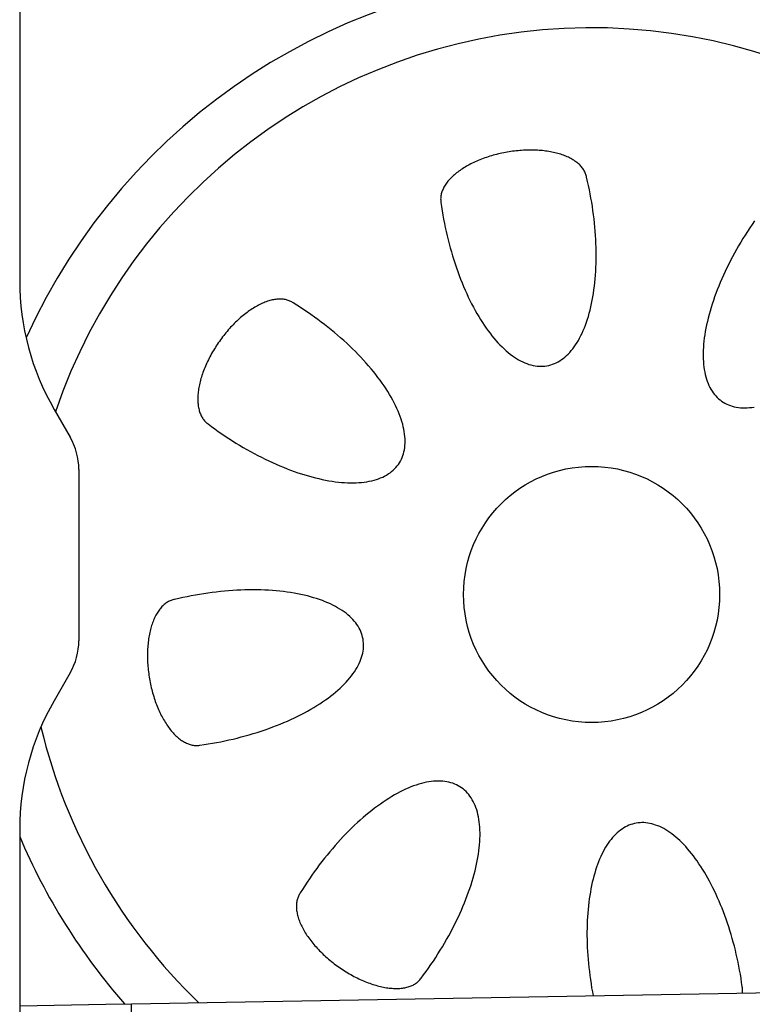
# Model space of a CAD drawing. Extents: x 1073 to 6773, y 5641 to 12616.
# Tile 50 of 69: x 4608 to 4893, y 8348 to 8731. Entities that reach past the tile are written whole.
import ezdxf

# ---------------------------------------------------------------- set-up
doc = ezdxf.new("R2010")
doc.units = 0
doc.layers.get('0').update_dxf_attribs({"linetype": 'CONTINUOUS'})
doc.layers.add('CAR', color=10, linetype='CONTINUOUS')

msp = doc.modelspace()

# ---------------------------------------------------------------- linework, layer by layer
for p, q in [((4607.57, 10339.48), (4607.57, 8629.11)), ((4620.96, 8579.11), (4627.22, 8568.28)), ((4630.57, 8555.78), (4630.57, 8489.18)), ((4627.22, 8476.68), (4620.96, 8465.85)), ((4607.57, 8415.85), (4607.57, 8264.54)), ((4651.05, 8348.01), (6015.84, 8371.83)), ((4607.57, 8347.25), (4641.05, 8347.84)), ((4641.05, 8347.84), (4651.05, 8348.01)), ((4651.19, 8340.01), (4651.05, 8348.01))]:
    msp.add_line(p, q)
for centre, radius, start, end in [((4707.57, 8629.11), 100, 180, 210), ((4605.57, 8555.78), 25, 0, 30), ((4605.57, 8489.18), 25, 330, 0), ((4707.57, 8415.85), 100, 150, 180)]:
    msp.add_arc(centre, radius, start, end)
at = {"layer": 'CAR'}
for points in [[(4828.09, 8669.33, 0), (4828.02, 8669.69, 0), (4827.93, 8670.04, 0), (4827.83, 8670.4, 0), (4827.71, 8670.74, 0), (4827.57, 8671.09, 0), (4827.41, 8671.43, 0), (4827.24, 8671.77, 0), (4827.05, 8672.1, 0), (4826.85, 8672.43, 0), (4826.63, 8672.75, 0), (4826.39, 8673.07, 0), (4826.14, 8673.38, 0), (4825.87, 8673.69, 0), (4825.58, 8673.99, 0), (4825.28, 8674.29, 0), (4824.96, 8674.58, 0), (4824.63, 8674.86, 0), (4824.29, 8675.14, 0), (4823.93, 8675.41, 0), (4823.55, 8675.67, 0), (4823.16, 8675.93, 0), (4822.76, 8676.18, 0), (4822.34, 8676.43, 0), (4821.91, 8676.66, 0), (4821.46, 8676.89, 0), (4821, 8677.12, 0), (4820.53, 8677.33, 0), (4820.05, 8677.54, 0), (4819.56, 8677.73, 0), (4819.05, 8677.92, 0), (4818.53, 8678.11, 0), (4818, 8678.28, 0), (4817.46, 8678.45, 0), (4816.91, 8678.6, 0), (4816.34, 8678.75, 0), (4815.77, 8678.89, 0), (4815.19, 8679.03, 0), (4814.6, 8679.15, 0), (4814, 8679.26, 0), (4813.39, 8679.37, 0), (4812.77, 8679.46, 0), (4812.15, 8679.55, 0), (4811.52, 8679.63, 0), (4810.88, 8679.7, 0), (4810.23, 8679.76, 0), (4809.58, 8679.81, 0), (4808.92, 8679.85, 0), (4808.26, 8679.88, 0), (4807.59, 8679.9, 0), (4806.91, 8679.91, 0), (4806.24, 8679.92, 0), (4805.56, 8679.91, 0), (4804.87, 8679.9, 0), (4804.18, 8679.87, 0), (4803.49, 8679.84, 0), (4802.8, 8679.8, 0), (4802.1, 8679.74, 0), (4801.41, 8679.68, 0), (4800.71, 8679.61, 0), (4800.01, 8679.53, 0), (4799.31, 8679.44, 0), (4798.61, 8679.35, 0), (4797.92, 8679.24, 0), (4797.22, 8679.12, 0), (4796.53, 8679, 0), (4795.83, 8678.87, 0), (4795.14, 8678.72, 0), (4794.46, 8678.57, 0), (4793.77, 8678.41, 0), (4793.09, 8678.25, 0), (4792.41, 8678.07, 0), (4791.74, 8677.89, 0), (4791.08, 8677.69, 0), (4790.41, 8677.49, 0), (4789.76, 8677.29, 0), (4789.11, 8677.07, 0), (4788.46, 8676.85, 0), (4787.82, 8676.62, 0), (4787.19, 8676.38, 0), (4786.57, 8676.13, 0), (4785.96, 8675.88, 0), (4785.35, 8675.62, 0), (4784.75, 8675.35, 0), (4784.16, 8675.08, 0), (4783.59, 8674.8, 0), (4783.02, 8674.52, 0), (4782.46, 8674.23, 0), (4781.91, 8673.93, 0), (4781.37, 8673.63, 0), (4780.84, 8673.32, 0), (4780.33, 8673, 0), (4779.82, 8672.68, 0), (4779.33, 8672.36, 0), (4778.85, 8672.03, 0), (4778.38, 8671.7, 0), (4777.93, 8671.36, 0), (4777.49, 8671.02, 0), (4777.06, 8670.67, 0), (4776.65, 8670.32, 0), (4776.25, 8669.97, 0), (4775.86, 8669.61, 0), (4775.49, 8669.25, 0), (4775.13, 8668.89, 0), (4774.79, 8668.53, 0), (4774.46, 8668.16, 0), (4774.15, 8667.79, 0), (4773.86, 8667.42, 0), (4773.58, 8667.04, 0), (4773.31, 8666.67, 0), (4773.06, 8666.29, 0), (4772.83, 8665.91, 0), (4772.61, 8665.53, 0), (4772.41, 8665.15, 0), (4772.23, 8664.77, 0), (4772.06, 8664.39, 0), (4771.91, 8664.01, 0), (4771.78, 8663.63, 0), (4771.66, 8663.26, 0), (4771.56, 8662.88, 0), (4771.48, 8662.5, 0), (4771.41, 8662.12, 0), (4771.36, 8661.75, 0), (4771.33, 8661.37, 0), (4771.31, 8661, 0), (4771.32, 8660.63, 0), (4771.34, 8660.27, 0), (4771.37, 8659.9, 0), (4771.43, 8659.54, 0)], [(4771.43, 8659.54, 0), (4771.66, 8657.92, 0), (4771.91, 8656.29, 0), (4772.18, 8654.67, 0), (4772.47, 8653.05, 0), (4772.78, 8651.43, 0), (4773.11, 8649.82, 0), (4773.46, 8648.21, 0), (4773.83, 8646.61, 0), (4774.22, 8645.02, 0), (4774.62, 8643.44, 0), (4775.05, 8641.86, 0), (4775.49, 8640.3, 0), (4775.95, 8638.75, 0), (4776.42, 8637.21, 0), (4776.92, 8635.68, 0), (4777.43, 8634.17, 0), (4777.96, 8632.68, 0), (4778.5, 8631.21, 0), (4779.06, 8629.75, 0), (4779.63, 8628.31, 0), (4780.22, 8626.89, 0), (4780.82, 8625.49, 0), (4781.44, 8624.12, 0), (4782.07, 8622.77, 0), (4782.71, 8621.44, 0), (4783.37, 8620.14, 0), (4784.03, 8618.86, 0), (4784.71, 8617.61, 0), (4785.4, 8616.39, 0), (4786.11, 8615.2, 0), (4786.82, 8614.03, 0), (4787.54, 8612.9, 0), (4788.27, 8611.79, 0), (4789.01, 8610.72, 0), (4789.76, 8609.68, 0), (4790.51, 8608.68, 0), (4791.28, 8607.7, 0), (4792.05, 8606.76, 0), (4792.82, 8605.86, 0), (4793.61, 8604.99, 0), (4794.39, 8604.16, 0), (4795.18, 8603.37, 0), (4795.98, 8602.61, 0), (4796.78, 8601.89, 0), (4797.58, 8601.21, 0), (4798.38, 8600.57, 0), (4799.19, 8599.97, 0), (4800, 8599.41, 0), (4800.81, 8598.89, 0), (4801.61, 8598.41, 0), (4802.42, 8597.96, 0), (4803.23, 8597.57, 0), (4804.04, 8597.21, 0), (4804.84, 8596.89, 0), (4805.64, 8596.62, 0), (4806.44, 8596.39, 0), (4807.23, 8596.2, 0), (4808.02, 8596.05, 0), (4808.81, 8595.94, 0), (4809.58, 8595.88, 0), (4810.36, 8595.86, 0), (4811.13, 8595.88, 0), (4811.89, 8595.95, 0), (4812.64, 8596.06, 0), (4813.38, 8596.21, 0), (4814.12, 8596.4, 0), (4814.85, 8596.64, 0), (4815.56, 8596.91, 0), (4816.27, 8597.23, 0), (4816.97, 8597.59, 0), (4817.65, 8598, 0), (4818.33, 8598.44, 0), (4818.99, 8598.92, 0), (4819.64, 8599.45, 0), (4820.28, 8600.01, 0), (4820.9, 8600.62, 0), (4821.51, 8601.26, 0), (4822.11, 8601.95, 0), (4822.69, 8602.67, 0), (4823.26, 8603.43, 0), (4823.81, 8604.22, 0), (4824.35, 8605.06, 0), (4824.87, 8605.93, 0), (4825.37, 8606.83, 0), (4825.86, 8607.77, 0), (4826.32, 8608.75, 0), (4826.78, 8609.76, 0), (4827.21, 8610.8, 0), (4827.63, 8611.87, 0), (4828.02, 8612.98, 0), (4828.4, 8614.12, 0), (4828.76, 8615.28, 0), (4829.11, 8616.48, 0), (4829.43, 8617.7, 0), (4829.73, 8618.95, 0), (4830.01, 8620.23, 0), (4830.27, 8621.54, 0), (4830.52, 8622.87, 0), (4830.74, 8624.22, 0), (4830.94, 8625.6, 0), (4831.12, 8627, 0), (4831.28, 8628.41, 0), (4831.42, 8629.85, 0), (4831.54, 8631.31, 0), (4831.63, 8632.79, 0), (4831.71, 8634.29, 0), (4831.77, 8635.8, 0), (4831.8, 8637.32, 0), (4831.81, 8638.86, 0), (4831.8, 8640.41, 0), (4831.77, 8641.98, 0), (4831.72, 8643.55, 0), (4831.65, 8645.14, 0), (4831.56, 8646.73, 0), (4831.44, 8648.33, 0), (4831.31, 8649.94, 0), (4831.15, 8651.55, 0), (4830.97, 8653.17, 0), (4830.77, 8654.79, 0), (4830.56, 8656.41, 0), (4830.32, 8658.04, 0), (4830.06, 8659.66, 0), (4829.78, 8661.28, 0), (4829.48, 8662.9, 0), (4829.16, 8664.51, 0), (4828.82, 8666.13, 0), (4828.47, 8667.73, 0), (4828.09, 8669.33, 0)], [(4893.43, 8652.37, 0), (4892.49, 8651.02, 0), (4891.56, 8649.65, 0), (4890.66, 8648.28, 0), (4889.77, 8646.9, 0), (4888.9, 8645.5, 0), (4888.04, 8644.1, 0), (4887.21, 8642.7, 0), (4886.4, 8641.28, 0), (4885.6, 8639.86, 0), (4884.83, 8638.44, 0), (4884.08, 8637.02, 0), (4883.35, 8635.59, 0), (4882.65, 8634.16, 0), (4881.96, 8632.73, 0), (4881.3, 8631.31, 0), (4880.67, 8629.88, 0), (4880.05, 8628.46, 0), (4879.47, 8627.04, 0), (4878.91, 8625.63, 0), (4878.37, 8624.22, 0), (4877.86, 8622.82, 0), (4877.38, 8621.42, 0), (4876.92, 8620.04, 0), (4876.49, 8618.66, 0), (4876.08, 8617.3, 0), (4875.71, 8615.95, 0), (4875.36, 8614.61, 0), (4875.04, 8613.28, 0), (4874.75, 8611.97, 0), (4874.49, 8610.67, 0), (4874.25, 8609.39, 0), (4874.04, 8608.12, 0), (4873.87, 8606.88, 0), (4873.72, 8605.65, 0), (4873.6, 8604.44, 0), (4873.51, 8603.25, 0), (4873.45, 8602.09, 0), (4873.42, 8600.94, 0), (4873.42, 8599.82, 0), (4873.44, 8598.73, 0), (4873.5, 8597.65, 0), (4873.59, 8596.6, 0), (4873.7, 8595.58, 0), (4873.85, 8594.59, 0), (4874.02, 8593.62, 0), (4874.22, 8592.68, 0), (4874.45, 8591.77, 0), (4874.71, 8590.88, 0), (4875, 8590.03, 0), (4875.32, 8589.21, 0), (4875.66, 8588.42, 0), (4876.04, 8587.66, 0), (4876.44, 8586.93, 0), (4876.86, 8586.23, 0), (4877.32, 8585.57, 0), (4877.8, 8584.94, 0), (4878.31, 8584.35, 0), (4878.84, 8583.78, 0), (4879.4, 8583.26, 0), (4879.98, 8582.77, 0), (4880.59, 8582.31, 0), (4881.22, 8581.89, 0), (4881.88, 8581.51, 0), (4882.56, 8581.16, 0), (4883.26, 8580.85, 0), (4883.99, 8580.57, 0), (4884.74, 8580.34, 0), (4885.51, 8580.14, 0), (4886.3, 8579.97, 0), (4887.11, 8579.85, 0), (4887.94, 8579.76, 0), (4888.79, 8579.71, 0), (4889.66, 8579.69, 0), (4890.55, 8579.72, 0), (4891.45, 8579.78, 0), (4892.37, 8579.88, 0), (4893.31, 8580.01, 0)], [(4713.99, 8620.47, 0), (4713.68, 8620.67, 0), (4713.37, 8620.86, 0), (4713.05, 8621.03, 0), (4712.71, 8621.2, 0), (4712.37, 8621.34, 0), (4712.02, 8621.47, 0), (4711.66, 8621.59, 0), (4711.29, 8621.69, 0), (4710.92, 8621.78, 0), (4710.53, 8621.85, 0), (4710.14, 8621.91, 0), (4709.74, 8621.95, 0), (4709.33, 8621.98, 0), (4708.91, 8621.99, 0), (4708.49, 8621.98, 0), (4708.06, 8621.97, 0), (4707.63, 8621.93, 0), (4707.19, 8621.88, 0), (4706.74, 8621.82, 0), (4706.29, 8621.74, 0), (4705.83, 8621.65, 0), (4705.37, 8621.54, 0), (4704.9, 8621.42, 0), (4704.43, 8621.28, 0), (4703.95, 8621.13, 0), (4703.47, 8620.96, 0), (4702.98, 8620.78, 0), (4702.5, 8620.58, 0), (4702.01, 8620.37, 0), (4701.51, 8620.15, 0), (4701.02, 8619.91, 0), (4700.52, 8619.66, 0), (4700.02, 8619.4, 0), (4699.52, 8619.12, 0), (4699.01, 8618.82, 0), (4698.51, 8618.52, 0), (4698.01, 8618.2, 0), (4697.5, 8617.87, 0), (4697, 8617.53, 0), (4696.49, 8617.17, 0), (4695.99, 8616.8, 0), (4695.49, 8616.42, 0), (4694.98, 8616.03, 0), (4694.48, 8615.62, 0), (4693.98, 8615.21, 0), (4693.49, 8614.78, 0), (4692.99, 8614.35, 0), (4692.5, 8613.9, 0), (4692.01, 8613.44, 0), (4691.53, 8612.98, 0), (4691.05, 8612.5, 0), (4690.57, 8612.01, 0), (4690.09, 8611.52, 0), (4689.62, 8611.02, 0), (4689.16, 8610.5, 0), (4688.7, 8609.98, 0), (4688.24, 8609.45, 0), (4687.8, 8608.92, 0), (4687.35, 8608.38, 0), (4686.92, 8607.83, 0), (4686.48, 8607.27, 0), (4686.06, 8606.71, 0), (4685.64, 8606.14, 0), (4685.23, 8605.56, 0), (4684.83, 8604.98, 0), (4684.43, 8604.4, 0), (4684.05, 8603.81, 0), (4683.67, 8603.22, 0), (4683.29, 8602.62, 0), (4682.93, 8602.02, 0), (4682.58, 8601.42, 0), (4682.23, 8600.82, 0), (4681.9, 8600.21, 0), (4681.57, 8599.6, 0), (4681.25, 8598.99, 0), (4680.95, 8598.37, 0), (4680.65, 8597.76, 0), (4680.36, 8597.15, 0), (4680.08, 8596.53, 0), (4679.82, 8595.92, 0), (4679.56, 8595.31, 0), (4679.32, 8594.69, 0), (4679.08, 8594.08, 0), (4678.86, 8593.47, 0), (4678.65, 8592.87, 0), (4678.44, 8592.26, 0), (4678.25, 8591.66, 0), (4678.08, 8591.06, 0), (4677.91, 8590.47, 0), (4677.76, 8589.88, 0), (4677.61, 8589.29, 0), (4677.48, 8588.71, 0), (4677.36, 8588.13, 0), (4677.26, 8587.56, 0), (4677.16, 8586.99, 0), (4677.08, 8586.43, 0), (4677.01, 8585.88, 0), (4676.95, 8585.33, 0), (4676.91, 8584.79, 0), (4676.87, 8584.26, 0), (4676.85, 8583.74, 0), (4676.84, 8583.22, 0), (4676.85, 8582.71, 0), (4676.86, 8582.21, 0), (4676.89, 8581.72, 0), (4676.93, 8581.24, 0), (4676.99, 8580.76, 0), (4677.05, 8580.3, 0), (4677.13, 8579.85, 0), (4677.22, 8579.41, 0), (4677.32, 8578.97, 0), (4677.44, 8578.55, 0), (4677.57, 8578.14, 0), (4677.7, 8577.74, 0), (4677.85, 8577.36, 0), (4678.02, 8576.98, 0), (4678.19, 8576.62, 0), (4678.38, 8576.27, 0), (4678.57, 8575.93, 0), (4678.78, 8575.6, 0), (4679, 8575.29, 0), (4679.23, 8574.99, 0), (4679.47, 8574.7, 0), (4679.73, 8574.43, 0), (4679.99, 8574.17, 0), (4680.26, 8573.93, 0), (4680.55, 8573.69, 0), (4680.84, 8573.48, 0)], [(4680.84, 8573.48, 0), (4682.15, 8572.49, 0), (4683.48, 8571.52, 0), (4684.81, 8570.57, 0), (4686.17, 8569.63, 0), (4687.53, 8568.7, 0), (4688.9, 8567.8, 0), (4690.29, 8566.91, 0), (4691.68, 8566.04, 0), (4693.08, 8565.18, 0), (4694.49, 8564.35, 0), (4695.9, 8563.54, 0), (4697.32, 8562.74, 0), (4698.74, 8561.97, 0), (4700.16, 8561.22, 0), (4701.59, 8560.49, 0), (4703.02, 8559.78, 0), (4704.45, 8559.1, 0), (4705.87, 8558.44, 0), (4707.3, 8557.81, 0), (4708.72, 8557.19, 0), (4710.14, 8556.61, 0), (4711.56, 8556.05, 0), (4712.96, 8555.51, 0), (4714.36, 8555, 0), (4715.76, 8554.51, 0), (4717.14, 8554.06, 0), (4718.52, 8553.63, 0), (4719.88, 8553.22, 0), (4721.23, 8552.85, 0), (4722.58, 8552.5, 0), (4723.9, 8552.18, 0), (4725.21, 8551.89, 0), (4726.51, 8551.62, 0), (4727.79, 8551.39, 0), (4729.06, 8551.18, 0), (4730.3, 8551.01, 0), (4731.53, 8550.86, 0), (4732.74, 8550.74, 0), (4733.93, 8550.65, 0), (4735.09, 8550.59, 0), (4736.24, 8550.56, 0), (4737.36, 8550.56, 0), (4738.45, 8550.58, 0), (4739.53, 8550.64, 0), (4740.58, 8550.73, 0), (4741.6, 8550.84, 0), (4742.59, 8550.99, 0), (4743.56, 8551.16, 0), (4744.5, 8551.36, 0), (4745.41, 8551.59, 0), (4746.3, 8551.85, 0), (4747.15, 8552.14, 0), (4747.97, 8552.46, 0), (4748.76, 8552.8, 0), (4749.52, 8553.18, 0), (4750.25, 8553.58, 0), (4750.95, 8554, 0), (4751.61, 8554.46, 0), (4752.24, 8554.94, 0), (4752.84, 8555.44, 0), (4753.4, 8555.98, 0), (4753.92, 8556.54, 0), (4754.41, 8557.12, 0), (4754.87, 8557.73, 0), (4755.29, 8558.36, 0), (4755.67, 8559.02, 0), (4756.02, 8559.7, 0), (4756.33, 8560.4, 0), (4756.61, 8561.13, 0), (4756.84, 8561.88, 0), (4757.05, 8562.65, 0), (4757.21, 8563.44, 0), (4757.34, 8564.25, 0), (4757.42, 8565.08, 0), (4757.47, 8565.93, 0), (4757.49, 8566.8, 0), (4757.46, 8567.69, 0), (4757.4, 8568.59, 0), (4757.3, 8569.51, 0), (4757.17, 8570.45, 0), (4757, 8571.4, 0), (4756.78, 8572.37, 0), (4756.54, 8573.35, 0), (4756.25, 8574.35, 0), (4755.93, 8575.36, 0), (4755.57, 8576.38, 0), (4755.18, 8577.41, 0), (4754.75, 8578.46, 0), (4754.28, 8579.51, 0), (4753.78, 8580.57, 0), (4753.25, 8581.65, 0), (4752.68, 8582.73, 0), (4752.07, 8583.81, 0), (4751.44, 8584.91, 0), (4750.76, 8586, 0), (4750.06, 8587.11, 0), (4749.32, 8588.22, 0), (4748.55, 8589.33, 0), (4747.75, 8590.44, 0), (4746.92, 8591.56, 0), (4746.06, 8592.67, 0), (4745.17, 8593.79, 0), (4744.25, 8594.91, 0), (4743.3, 8596.02, 0), (4742.33, 8597.14, 0), (4741.32, 8598.25, 0), (4740.3, 8599.35, 0), (4739.24, 8600.46, 0), (4738.16, 8601.55, 0), (4737.06, 8602.65, 0), (4735.93, 8603.73, 0), (4734.78, 8604.81, 0), (4733.61, 8605.88, 0), (4732.41, 8606.94, 0), (4731.2, 8607.99, 0), (4729.97, 8609.03, 0), (4728.72, 8610.06, 0), (4727.45, 8611.08, 0), (4726.16, 8612.08, 0), (4724.86, 8613.08, 0), (4723.55, 8614.06, 0), (4722.21, 8615.02, 0), (4720.87, 8615.97, 0), (4719.51, 8616.9, 0), (4718.15, 8617.82, 0), (4716.77, 8618.72, 0), (4715.38, 8619.6, 0), (4713.99, 8620.47, 0)], [(4677.64, 8448.57, 0), (4679.26, 8448.8, 0), (4680.89, 8449.05, 0), (4682.51, 8449.32, 0), (4684.13, 8449.61, 0), (4685.75, 8449.92, 0), (4687.36, 8450.25, 0), (4688.97, 8450.6, 0), (4690.57, 8450.97, 0), (4692.16, 8451.36, 0), (4693.74, 8451.76, 0), (4695.32, 8452.19, 0), (4696.88, 8452.63, 0), (4698.43, 8453.09, 0), (4699.97, 8453.56, 0), (4701.5, 8454.06, 0), (4703.01, 8454.57, 0), (4704.5, 8455.09, 0), (4705.97, 8455.64, 0), (4707.43, 8456.2, 0), (4708.87, 8456.77, 0), (4710.29, 8457.36, 0), (4711.69, 8457.96, 0), (4713.06, 8458.58, 0), (4714.41, 8459.21, 0), (4715.74, 8459.85, 0), (4717.04, 8460.5, 0), (4718.32, 8461.17, 0), (4719.57, 8461.85, 0), (4720.79, 8462.54, 0), (4721.99, 8463.24, 0), (4723.15, 8463.96, 0), (4724.28, 8464.68, 0), (4725.39, 8465.41, 0), (4726.46, 8466.15, 0), (4727.5, 8466.9, 0), (4728.51, 8467.65, 0), (4729.48, 8468.42, 0), (4730.42, 8469.19, 0), (4731.32, 8469.96, 0), (4732.19, 8470.74, 0), (4733.02, 8471.53, 0), (4733.81, 8472.32, 0), (4734.57, 8473.12, 0), (4735.29, 8473.92, 0), (4735.97, 8474.72, 0), (4736.61, 8475.52, 0), (4737.21, 8476.33, 0), (4737.77, 8477.14, 0), (4738.29, 8477.95, 0), (4738.78, 8478.75, 0), (4739.22, 8479.56, 0), (4739.62, 8480.37, 0), (4739.97, 8481.17, 0), (4740.29, 8481.98, 0), (4740.56, 8482.78, 0), (4740.8, 8483.58, 0), (4740.99, 8484.37, 0), (4741.13, 8485.16, 0), (4741.24, 8485.94, 0), (4741.3, 8486.72, 0), (4741.32, 8487.5, 0), (4741.3, 8488.26, 0), (4741.23, 8489.02, 0), (4741.12, 8489.78, 0), (4740.97, 8490.52, 0), (4740.78, 8491.26, 0), (4740.54, 8491.99, 0), (4740.27, 8492.7, 0), (4739.95, 8493.41, 0), (4739.59, 8494.11, 0), (4739.18, 8494.79, 0), (4738.74, 8495.47, 0), (4738.26, 8496.13, 0), (4737.73, 8496.78, 0), (4737.17, 8497.42, 0), (4736.56, 8498.04, 0), (4735.92, 8498.65, 0), (4735.24, 8499.25, 0), (4734.51, 8499.83, 0), (4733.75, 8500.4, 0), (4732.96, 8500.95, 0), (4732.12, 8501.49, 0), (4731.25, 8502.01, 0), (4730.35, 8502.51, 0), (4729.41, 8502.99, 0), (4728.43, 8503.46, 0), (4727.42, 8503.92, 0), (4726.38, 8504.35, 0), (4725.31, 8504.77, 0), (4724.2, 8505.16, 0), (4723.06, 8505.54, 0), (4721.9, 8505.9, 0), (4720.7, 8506.24, 0), (4719.48, 8506.57, 0), (4718.23, 8506.87, 0), (4716.95, 8507.15, 0), (4715.64, 8507.41, 0), (4714.31, 8507.66, 0), (4712.96, 8507.88, 0), (4711.58, 8508.08, 0), (4710.19, 8508.26, 0), (4708.77, 8508.42, 0), (4707.33, 8508.56, 0), (4705.87, 8508.68, 0), (4704.39, 8508.77, 0), (4702.9, 8508.85, 0), (4701.38, 8508.91, 0), (4699.86, 8508.94, 0), (4698.32, 8508.95, 0), (4696.77, 8508.94, 0), (4695.2, 8508.91, 0), (4693.63, 8508.86, 0), (4692.04, 8508.79, 0), (4690.45, 8508.7, 0), (4688.85, 8508.58, 0), (4687.24, 8508.45, 0), (4685.63, 8508.29, 0), (4684.01, 8508.11, 0), (4682.39, 8507.91, 0), (4680.77, 8507.7, 0), (4679.14, 8507.46, 0), (4677.52, 8507.2, 0), (4675.9, 8506.92, 0), (4674.28, 8506.62, 0), (4672.67, 8506.3, 0), (4671.06, 8505.96, 0), (4669.45, 8505.61, 0), (4667.85, 8505.23, 0)], [(4667.85, 8505.23, 0), (4667.49, 8505.16, 0), (4667.14, 8505.07, 0), (4666.79, 8504.97, 0), (4666.44, 8504.85, 0), (4666.09, 8504.71, 0), (4665.75, 8504.55, 0), (4665.41, 8504.38, 0), (4665.08, 8504.19, 0), (4664.75, 8503.99, 0), (4664.43, 8503.77, 0), (4664.11, 8503.53, 0), (4663.8, 8503.27, 0), (4663.49, 8503.01, 0), (4663.19, 8502.72, 0), (4662.89, 8502.42, 0), (4662.6, 8502.1, 0), (4662.32, 8501.77, 0), (4662.04, 8501.43, 0), (4661.77, 8501.07, 0), (4661.51, 8500.69, 0), (4661.25, 8500.3, 0), (4661, 8499.9, 0), (4660.75, 8499.48, 0), (4660.52, 8499.05, 0), (4660.29, 8498.6, 0), (4660.07, 8498.14, 0), (4659.85, 8497.67, 0), (4659.64, 8497.19, 0), (4659.45, 8496.7, 0), (4659.26, 8496.19, 0), (4659.07, 8495.67, 0), (4658.9, 8495.14, 0), (4658.73, 8494.6, 0), (4658.58, 8494.05, 0), (4658.43, 8493.48, 0), (4658.29, 8492.91, 0), (4658.16, 8492.33, 0), (4658.03, 8491.74, 0), (4657.92, 8491.14, 0), (4657.81, 8490.53, 0), (4657.72, 8489.91, 0), (4657.63, 8489.29, 0), (4657.55, 8488.66, 0), (4657.48, 8488.02, 0), (4657.43, 8487.37, 0), (4657.38, 8486.72, 0), (4657.33, 8486.06, 0), (4657.3, 8485.4, 0), (4657.28, 8484.73, 0), (4657.27, 8484.05, 0), (4657.26, 8483.38, 0), (4657.27, 8482.69, 0), (4657.28, 8482.01, 0), (4657.31, 8481.32, 0), (4657.34, 8480.63, 0), (4657.38, 8479.94, 0), (4657.44, 8479.24, 0), (4657.5, 8478.55, 0), (4657.57, 8477.85, 0), (4657.65, 8477.15, 0), (4657.74, 8476.45, 0), (4657.84, 8475.75, 0), (4657.94, 8475.06, 0), (4658.06, 8474.36, 0), (4658.18, 8473.67, 0), (4658.32, 8472.97, 0), (4658.46, 8472.28, 0), (4658.61, 8471.6, 0), (4658.77, 8470.91, 0), (4658.93, 8470.23, 0), (4659.11, 8469.55, 0), (4659.29, 8468.88, 0), (4659.49, 8468.21, 0), (4659.69, 8467.55, 0), (4659.9, 8466.9, 0), (4660.11, 8466.25, 0), (4660.33, 8465.6, 0), (4660.57, 8464.96, 0), (4660.8, 8464.33, 0), (4661.05, 8463.71, 0), (4661.3, 8463.1, 0), (4661.56, 8462.49, 0), (4661.83, 8461.89, 0), (4662.1, 8461.3, 0), (4662.38, 8460.73, 0), (4662.66, 8460.16, 0), (4662.95, 8459.6, 0), (4663.25, 8459.05, 0), (4663.56, 8458.51, 0), (4663.86, 8457.98, 0), (4664.18, 8457.47, 0), (4664.5, 8456.96, 0), (4664.82, 8456.47, 0), (4665.15, 8455.99, 0), (4665.48, 8455.52, 0), (4665.82, 8455.07, 0), (4666.16, 8454.63, 0), (4666.51, 8454.2, 0), (4666.86, 8453.79, 0), (4667.21, 8453.39, 0), (4667.57, 8453, 0), (4667.93, 8452.63, 0), (4668.29, 8452.27, 0), (4668.66, 8451.93, 0), (4669.02, 8451.6, 0), (4669.39, 8451.29, 0), (4669.76, 8451, 0), (4670.14, 8450.71, 0), (4670.51, 8450.45, 0), (4670.89, 8450.2, 0), (4671.27, 8449.97, 0), (4671.65, 8449.75, 0), (4672.03, 8449.55, 0), (4672.41, 8449.37, 0), (4672.79, 8449.2, 0), (4673.17, 8449.05, 0), (4673.55, 8448.91, 0), (4673.93, 8448.8, 0), (4674.3, 8448.7, 0), (4674.68, 8448.61, 0), (4675.06, 8448.55, 0), (4675.43, 8448.5, 0), (4675.81, 8448.47, 0), (4676.18, 8448.45, 0), (4676.55, 8448.46, 0), (4676.91, 8448.47, 0), (4677.28, 8448.51, 0), (4677.64, 8448.57, 0)], [(4763.7, 8357.98, 0), (4764.69, 8359.29, 0), (4765.66, 8360.61, 0), (4766.61, 8361.95, 0), (4767.55, 8363.3, 0), (4768.48, 8364.67, 0), (4769.38, 8366.04, 0), (4770.27, 8367.43, 0), (4771.15, 8368.82, 0), (4772, 8370.22, 0), (4772.83, 8371.63, 0), (4773.64, 8373.04, 0), (4774.44, 8374.46, 0), (4775.21, 8375.88, 0), (4775.96, 8377.3, 0), (4776.69, 8378.73, 0), (4777.4, 8380.16, 0), (4778.08, 8381.59, 0), (4778.74, 8383.01, 0), (4779.38, 8384.44, 0), (4779.99, 8385.86, 0), (4780.57, 8387.28, 0), (4781.14, 8388.69, 0), (4781.67, 8390.1, 0), (4782.18, 8391.5, 0), (4782.67, 8392.9, 0), (4783.12, 8394.28, 0), (4783.55, 8395.66, 0), (4783.96, 8397.02, 0), (4784.33, 8398.37, 0), (4784.68, 8399.71, 0), (4785, 8401.04, 0), (4785.29, 8402.35, 0), (4785.56, 8403.65, 0), (4785.79, 8404.93, 0), (4786, 8406.2, 0), (4786.17, 8407.44, 0), (4786.32, 8408.67, 0), (4786.44, 8409.88, 0), (4786.53, 8411.07, 0), (4786.59, 8412.23, 0), (4786.62, 8413.38, 0), (4786.62, 8414.5, 0), (4786.6, 8415.59, 0), (4786.54, 8416.67, 0), (4786.45, 8417.72, 0), (4786.34, 8418.74, 0), (4786.19, 8419.73, 0), (4786.02, 8420.7, 0), (4785.82, 8421.64, 0), (4785.59, 8422.55, 0), (4785.33, 8423.44, 0), (4785.04, 8424.29, 0), (4784.72, 8425.11, 0), (4784.38, 8425.9, 0), (4784, 8426.66, 0), (4783.6, 8427.39, 0), (4783.18, 8428.09, 0), (4782.72, 8428.75, 0), (4782.24, 8429.38, 0), (4781.74, 8429.97, 0), (4781.2, 8430.54, 0), (4780.64, 8431.06, 0), (4780.06, 8431.55, 0), (4779.45, 8432.01, 0), (4778.82, 8432.43, 0), (4778.16, 8432.81, 0), (4777.48, 8433.16, 0), (4776.78, 8433.47, 0), (4776.05, 8433.75, 0), (4775.3, 8433.98, 0), (4774.53, 8434.19, 0), (4773.74, 8434.35, 0), (4772.93, 8434.47, 0), (4772.1, 8434.56, 0), (4771.25, 8434.61, 0), (4770.38, 8434.63, 0), (4769.5, 8434.6, 0), (4768.59, 8434.54, 0), (4767.67, 8434.44, 0), (4766.73, 8434.31, 0), (4765.78, 8434.13, 0), (4764.81, 8433.92, 0), (4763.83, 8433.68, 0), (4762.83, 8433.39, 0), (4761.82, 8433.07, 0), (4760.8, 8432.71, 0), (4759.77, 8432.32, 0), (4758.72, 8431.89, 0), (4757.67, 8431.42, 0), (4756.61, 8430.92, 0), (4755.53, 8430.39, 0), (4754.45, 8429.82, 0), (4753.37, 8429.21, 0), (4752.27, 8428.57, 0), (4751.18, 8427.9, 0), (4750.07, 8427.2, 0), (4748.96, 8426.46, 0), (4747.85, 8425.69, 0), (4746.74, 8424.89, 0), (4745.62, 8424.06, 0), (4744.51, 8423.2, 0), (4743.39, 8422.31, 0), (4742.27, 8421.39, 0), (4741.16, 8420.44, 0), (4740.04, 8419.47, 0), (4738.93, 8418.46, 0), (4737.83, 8417.43, 0), (4736.72, 8416.38, 0), (4735.63, 8415.3, 0), (4734.54, 8414.2, 0), (4733.45, 8413.07, 0), (4732.37, 8411.92, 0), (4731.3, 8410.75, 0), (4730.24, 8409.55, 0), (4729.19, 8408.34, 0), (4728.15, 8407.11, 0), (4727.12, 8405.86, 0), (4726.1, 8404.59, 0), (4725.1, 8403.3, 0), (4724.1, 8402, 0), (4723.12, 8400.68, 0), (4722.16, 8399.35, 0), (4721.21, 8398.01, 0), (4720.28, 8396.65, 0), (4719.36, 8395.29, 0), (4718.46, 8393.91, 0), (4717.58, 8392.52, 0), (4716.71, 8391.13, 0)], [(4888.62, 8354.78, 0), (4888.39, 8356.36, 0), (4888.15, 8357.93, 0), (4887.89, 8359.5, 0), (4887.61, 8361.08, 0), (4887.31, 8362.64, 0), (4886.99, 8364.21, 0), (4886.66, 8365.77, 0), (4886.3, 8367.32, 0), (4885.93, 8368.87, 0), (4885.54, 8370.41, 0), (4885.14, 8371.94, 0), (4884.71, 8373.46, 0), (4884.27, 8374.97, 0), (4883.82, 8376.47, 0), (4883.35, 8377.95, 0), (4882.86, 8379.42, 0), (4882.36, 8380.88, 0), (4881.84, 8382.32, 0), (4881.3, 8383.75, 0), (4880.76, 8385.15, 0), (4880.19, 8386.54, 0), (4879.62, 8387.91, 0), (4879.03, 8389.26, 0), (4878.43, 8390.58, 0), (4877.81, 8391.89, 0), (4877.19, 8393.17, 0), (4876.55, 8394.43, 0), (4875.9, 8395.66, 0), (4875.24, 8396.87, 0), (4874.57, 8398.05, 0), (4873.88, 8399.21, 0), (4873.19, 8400.34, 0), (4872.49, 8401.44, 0), (4871.78, 8402.51, 0), (4871.07, 8403.55, 0), (4870.34, 8404.56, 0), (4869.61, 8405.54, 0), (4868.87, 8406.49, 0), (4868.12, 8407.4, 0), (4867.37, 8408.28, 0), (4866.61, 8409.13, 0), (4865.85, 8409.95, 0), (4865.08, 8410.73, 0), (4864.31, 8411.47, 0), (4863.54, 8412.18, 0), (4862.76, 8412.86, 0), (4861.98, 8413.49, 0), (4861.2, 8414.09, 0), (4860.42, 8414.65, 0), (4859.64, 8415.18, 0), (4858.85, 8415.67, 0), (4858.07, 8416.12, 0), (4857.28, 8416.53, 0), (4856.5, 8416.9, 0), (4855.72, 8417.23, 0), (4854.94, 8417.52, 0), (4854.17, 8417.78, 0), (4853.39, 8417.99, 0), (4852.62, 8418.16, 0), (4851.86, 8418.3, 0), (4851.1, 8418.39, 0), (4850.34, 8418.45, 0), (4849.59, 8418.46, 0), (4848.85, 8418.43, 0), (4848.11, 8418.37, 0), (4847.38, 8418.26, 0), (4846.66, 8418.11, 0), (4845.95, 8417.93, 0), (4845.24, 8417.7, 0), (4844.54, 8417.43, 0), (4843.86, 8417.13, 0), (4843.18, 8416.79, 0), (4842.51, 8416.4, 0), (4841.86, 8415.98, 0), (4841.21, 8415.52, 0), (4840.58, 8415.02, 0), (4839.95, 8414.48, 0), (4839.34, 8413.91, 0), (4838.75, 8413.3, 0), (4838.16, 8412.65, 0), (4837.59, 8411.96, 0), (4837.04, 8411.24, 0), (4836.5, 8410.49, 0), (4835.97, 8409.7, 0), (4835.46, 8408.87, 0), (4834.96, 8408.01, 0), (4834.48, 8407.12, 0), (4834.01, 8406.19, 0), (4833.56, 8405.24, 0), (4833.13, 8404.25, 0), (4832.71, 8403.23, 0), (4832.31, 8402.18, 0), (4831.93, 8401.1, 0), (4831.57, 8399.99, 0), (4831.22, 8398.85, 0), (4830.89, 8397.69, 0), (4830.58, 8396.5, 0), (4830.29, 8395.28, 0), (4830.02, 8394.04, 0), (4829.77, 8392.77, 0), (4829.53, 8391.48, 0), (4829.31, 8390.17, 0), (4829.12, 8388.84, 0), (4828.94, 8387.48, 0), (4828.78, 8386.11, 0), (4828.64, 8384.71, 0), (4828.53, 8383.3, 0), (4828.43, 8381.87, 0), (4828.35, 8380.43, 0), (4828.29, 8378.97, 0), (4828.25, 8377.49, 0), (4828.23, 8376, 0), (4828.23, 8374.5, 0), (4828.25, 8372.99, 0), (4828.29, 8371.46, 0), (4828.35, 8369.93, 0), (4828.44, 8368.39, 0), (4828.54, 8366.84, 0), (4828.66, 8365.28, 0), (4828.8, 8363.72, 0), (4828.96, 8362.15, 0), (4829.14, 8360.58, 0), (4829.33, 8359.01, 0), (4829.55, 8357.44, 0), (4829.79, 8355.86, 0), (4830.04, 8354.29, 0), (4830.32, 8352.72, 0), (4830.61, 8351.15, 0)], [(4716.71, 8391.13, 0), (4716.51, 8390.82, 0), (4716.32, 8390.51, 0), (4716.15, 8390.19, 0), (4715.99, 8389.85, 0), (4715.84, 8389.51, 0), (4715.71, 8389.16, 0), (4715.59, 8388.8, 0), (4715.49, 8388.43, 0), (4715.4, 8388.05, 0), (4715.33, 8387.67, 0), (4715.27, 8387.28, 0), (4715.23, 8386.88, 0), (4715.2, 8386.47, 0), (4715.19, 8386.05, 0), (4715.2, 8385.63, 0), (4715.21, 8385.2, 0), (4715.25, 8384.77, 0), (4715.3, 8384.33, 0), (4715.36, 8383.88, 0), (4715.44, 8383.43, 0), (4715.53, 8382.97, 0), (4715.64, 8382.51, 0), (4715.76, 8382.04, 0), (4715.9, 8381.57, 0), (4716.05, 8381.09, 0), (4716.22, 8380.61, 0), (4716.4, 8380.12, 0), (4716.6, 8379.64, 0), (4716.81, 8379.15, 0), (4717.03, 8378.65, 0), (4717.27, 8378.16, 0), (4717.52, 8377.66, 0), (4717.79, 8377.16, 0), (4718.06, 8376.66, 0), (4718.36, 8376.15, 0), (4718.66, 8375.65, 0), (4718.98, 8375.15, 0), (4719.31, 8374.64, 0), (4719.66, 8374.14, 0), (4720.01, 8373.63, 0), (4720.38, 8373.13, 0), (4720.76, 8372.63, 0), (4721.15, 8372.12, 0), (4721.56, 8371.62, 0), (4721.97, 8371.12, 0), (4722.4, 8370.63, 0), (4722.83, 8370.13, 0), (4723.28, 8369.64, 0), (4723.74, 8369.15, 0), (4724.2, 8368.67, 0), (4724.68, 8368.19, 0), (4725.17, 8367.71, 0), (4725.66, 8367.23, 0), (4726.17, 8366.76, 0), (4726.68, 8366.3, 0), (4727.2, 8365.84, 0), (4727.73, 8365.38, 0), (4728.26, 8364.94, 0), (4728.81, 8364.49, 0), (4729.36, 8364.05, 0), (4729.91, 8363.62, 0), (4730.47, 8363.2, 0), (4731.04, 8362.78, 0), (4731.62, 8362.37, 0), (4732.2, 8361.97, 0), (4732.78, 8361.57, 0), (4733.37, 8361.19, 0), (4733.96, 8360.81, 0), (4734.56, 8360.43, 0), (4735.16, 8360.07, 0), (4735.76, 8359.72, 0), (4736.37, 8359.37, 0), (4736.97, 8359.04, 0), (4737.58, 8358.71, 0), (4738.19, 8358.39, 0), (4738.81, 8358.08, 0), (4739.42, 8357.79, 0), (4740.03, 8357.5, 0), (4740.65, 8357.22, 0), (4741.26, 8356.96, 0), (4741.88, 8356.7, 0), (4742.49, 8356.45, 0), (4743.1, 8356.22, 0), (4743.71, 8356, 0), (4744.31, 8355.78, 0), (4744.92, 8355.58, 0), (4745.52, 8355.39, 0), (4746.12, 8355.22, 0), (4746.71, 8355.05, 0), (4747.3, 8354.9, 0), (4747.89, 8354.75, 0), (4748.47, 8354.62, 0), (4749.05, 8354.5, 0), (4749.62, 8354.4, 0), (4750.19, 8354.3, 0), (4750.75, 8354.22, 0), (4751.3, 8354.15, 0), (4751.85, 8354.09, 0), (4752.39, 8354.05, 0), (4752.92, 8354.01, 0), (4753.45, 8353.99, 0), (4753.96, 8353.98, 0), (4754.47, 8353.99, 0), (4754.97, 8354, 0), (4755.46, 8354.03, 0), (4755.94, 8354.07, 0), (4756.42, 8354.13, 0), (4756.88, 8354.19, 0), (4757.33, 8354.27, 0), (4757.78, 8354.36, 0), (4758.21, 8354.46, 0), (4758.63, 8354.58, 0), (4759.04, 8354.71, 0), (4759.44, 8354.84, 0), (4759.82, 8354.99, 0), (4760.2, 8355.16, 0), (4760.56, 8355.33, 0), (4760.91, 8355.52, 0), (4761.25, 8355.71, 0), (4761.58, 8355.92, 0), (4761.89, 8356.14, 0), (4762.19, 8356.37, 0), (4762.48, 8356.61, 0), (4762.75, 8356.86, 0), (4763.01, 8357.13, 0), (4763.25, 8357.4, 0), (4763.49, 8357.68, 0), (4763.7, 8357.98, 0)], [(4888.63, 8352.16, 0), (4888.63, 8352.18, 0), (4888.63, 8352.2, 0), (4888.64, 8352.22, 0), (4888.64, 8352.24, 0), (4888.64, 8352.26, 0), (4888.64, 8352.28, 0), (4888.65, 8352.3, 0), (4888.65, 8352.32, 0), (4888.65, 8352.35, 0), (4888.66, 8352.37, 0), (4888.66, 8352.39, 0), (4888.66, 8352.41, 0), (4888.66, 8352.43, 0), (4888.67, 8352.45, 0), (4888.67, 8352.47, 0), (4888.67, 8352.49, 0), (4888.67, 8352.51, 0), (4888.68, 8352.53, 0), (4888.68, 8352.55, 0), (4888.68, 8352.57, 0), (4888.68, 8352.6, 0), (4888.69, 8352.62, 0), (4888.69, 8352.64, 0), (4888.69, 8352.66, 0), (4888.69, 8352.68, 0), (4888.69, 8352.7, 0), (4888.7, 8352.72, 0), (4888.7, 8352.74, 0), (4888.7, 8352.76, 0), (4888.7, 8352.78, 0), (4888.7, 8352.8, 0), (4888.7, 8352.82, 0), (4888.71, 8352.84, 0), (4888.71, 8352.86, 0), (4888.71, 8352.89, 0), (4888.71, 8352.91, 0), (4888.71, 8352.93, 0), (4888.71, 8352.95, 0), (4888.71, 8352.97, 0), (4888.72, 8352.99, 0), (4888.72, 8353.01, 0), (4888.72, 8353.03, 0), (4888.72, 8353.05, 0), (4888.72, 8353.07, 0), (4888.72, 8353.09, 0), (4888.72, 8353.11, 0), (4888.72, 8353.13, 0), (4888.72, 8353.15, 0), (4888.72, 8353.17, 0), (4888.72, 8353.2, 0), (4888.73, 8353.22, 0), (4888.73, 8353.24, 0), (4888.73, 8353.26, 0), (4888.73, 8353.28, 0), (4888.73, 8353.3, 0), (4888.73, 8353.32, 0), (4888.73, 8353.34, 0), (4888.73, 8353.36, 0), (4888.73, 8353.38, 0), (4888.73, 8353.4, 0), (4888.73, 8353.42, 0), (4888.73, 8353.44, 0), (4888.73, 8353.46, 0), (4888.73, 8353.48, 0), (4888.73, 8353.5, 0), (4888.73, 8353.52, 0), (4888.73, 8353.54, 0), (4888.73, 8353.57, 0), (4888.73, 8353.59, 0), (4888.73, 8353.61, 0), (4888.73, 8353.63, 0), (4888.73, 8353.65, 0), (4888.73, 8353.67, 0), (4888.73, 8353.69, 0), (4888.72, 8353.71, 0), (4888.72, 8353.73, 0), (4888.72, 8353.75, 0), (4888.72, 8353.77, 0), (4888.72, 8353.79, 0), (4888.72, 8353.81, 0), (4888.72, 8353.83, 0), (4888.72, 8353.85, 0), (4888.72, 8353.87, 0), (4888.72, 8353.89, 0), (4888.72, 8353.91, 0), (4888.71, 8353.93, 0), (4888.71, 8353.95, 0), (4888.71, 8353.97, 0), (4888.71, 8353.99, 0), (4888.71, 8354.01, 0), (4888.71, 8354.03, 0), (4888.71, 8354.05, 0), (4888.7, 8354.08, 0), (4888.7, 8354.1, 0), (4888.7, 8354.12, 0), (4888.7, 8354.14, 0), (4888.7, 8354.16, 0), (4888.7, 8354.18, 0), (4888.69, 8354.2, 0), (4888.69, 8354.22, 0), (4888.69, 8354.24, 0), (4888.69, 8354.26, 0), (4888.69, 8354.28, 0), (4888.68, 8354.3, 0), (4888.68, 8354.32, 0), (4888.68, 8354.34, 0), (4888.68, 8354.36, 0), (4888.67, 8354.38, 0), (4888.67, 8354.4, 0), (4888.67, 8354.42, 0), (4888.67, 8354.44, 0), (4888.66, 8354.46, 0), (4888.66, 8354.48, 0), (4888.66, 8354.5, 0), (4888.66, 8354.52, 0), (4888.65, 8354.54, 0), (4888.65, 8354.56, 0), (4888.65, 8354.58, 0), (4888.64, 8354.6, 0), (4888.64, 8354.62, 0), (4888.64, 8354.64, 0), (4888.64, 8354.66, 0), (4888.63, 8354.68, 0), (4888.63, 8354.7, 0), (4888.63, 8354.72, 0), (4888.62, 8354.74, 0), (4888.62, 8354.76, 0), (4888.62, 8354.78, 0)]]:
    msp.add_polyline3d(points, dxfattribs=at)
msp.add_circle((4830.02, 8507.16), 49.81, dxfattribs=at)
for radius, start, end in [(470.58, 1.2902, 118.2114), (368.18, 335.9311, 127.1711), (241.52, 320.7649, 155.6072), (220.3, 315.9162, 161.188), (220.3, 193.5218, 226.0838), (241.52, 202.9163, 221.2351)]:
    msp.add_arc((4830.02, 8507.16), radius, start, end, dxfattribs=at)

doc.saveas('drawing.dxf')
